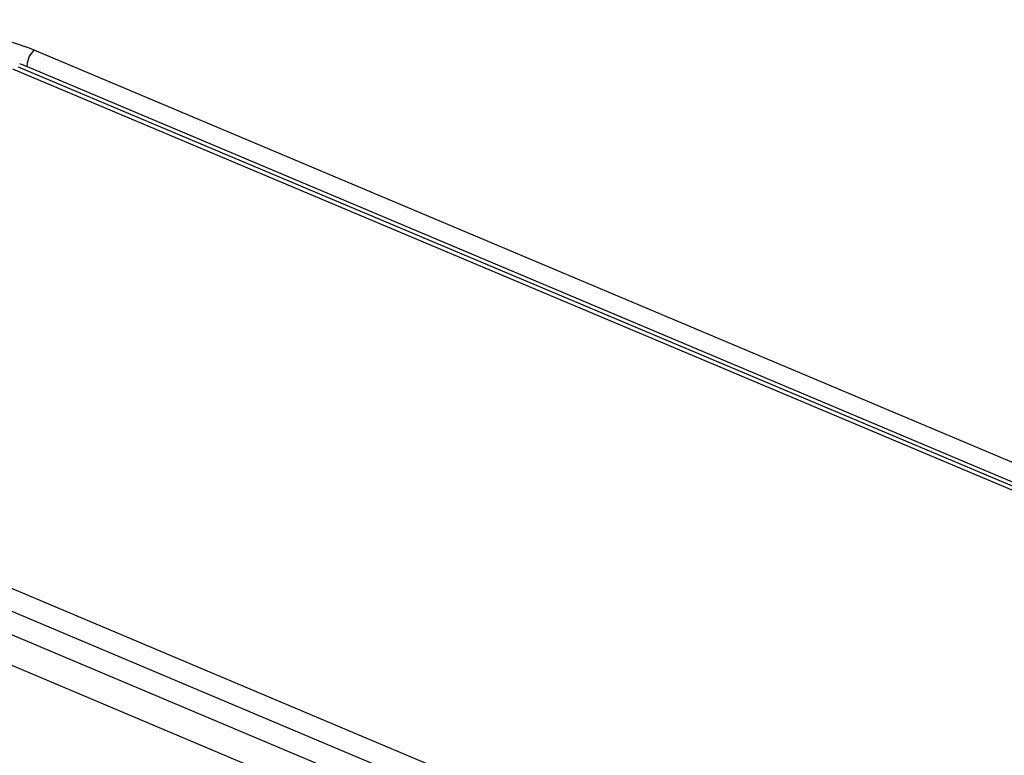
# Model space of a CAD drawing. Header units: inches. Extents: x 0 to 17, y 0 to 11.
# Tile 91 of 104: x 14.069 to 14.373, y 3.12 to 3.348. Entities that reach past the tile are written whole.
import ezdxf

# ---------------------------------------------------------------- set-up
doc = ezdxf.new("R2010")
doc.units = ezdxf.units.IN
doc.header["$LTSCALE"] = 0.935
doc.header["$MEASUREMENT"] = 0
doc.layers.add('3', color=7, linetype='CONTINUOUS')

msp = doc.modelspace()

# ---------------------------------------------------------------- linework, layer by layer
at = {"layer": '3', "color": 7, "linetype": 'Continuous'}
for p, q in [((14.0718710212, 3.336639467), (14.073030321, 3.3380984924)), ((14.4687713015, 3.1713247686), (14.073030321, 3.3380984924)), ((14.4638578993, 3.1660934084), (14.0681494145, 3.3328534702)), ((14.466625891, 3.1661878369), (14.0709459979, 3.3329358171)), ((14.0663855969, 3.3322920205), (14.4620130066, 3.1655661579)), ((14.3520146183, 3.0510170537), (13.925761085, 3.23063935)), ((13.9205354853, 3.225835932), (14.3463285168, 3.0464076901)), ((14.340748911, 3.0414746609), (13.9147691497, 3.2209815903)), ((13.9113661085, 3.2130052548), (14.3373458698, 3.0334983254))]:
    msp.add_line(p, q, dxfattribs=at)
for centre, radius, start, end in [((14.0409349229, 3.2591117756), 0.08525852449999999, 67.8861657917, 69.9338483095), ((14.0378878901, 3.2514503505), 0.0879342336, 67.9184655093, 69.5817765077)]:
    msp.add_arc(centre, radius, start, end, dxfattribs=at)
for points, knots in [([(13.9767351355, 3.3290161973), (13.9831854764, 3.3332459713), (14.0121932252, 3.346904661), (14.0474522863, 3.3475031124), (14.0701875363, 3.3391948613)], [0, 0, 0, 0, 0.2416563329, 1, 1, 1, 1]), ([(14.0709328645, 3.3329413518), (14.0709061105, 3.3332283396), (14.0709365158, 3.3345163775), (14.0713752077, 3.3357778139), (14.0718710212, 3.336639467)], [0, 0, 0, 0, 0.2247681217, 1, 1, 1, 1])]:
    msp.add_open_spline(points, degree=3, knots=knots, dxfattribs=at)

doc.saveas('drawing.dxf')
